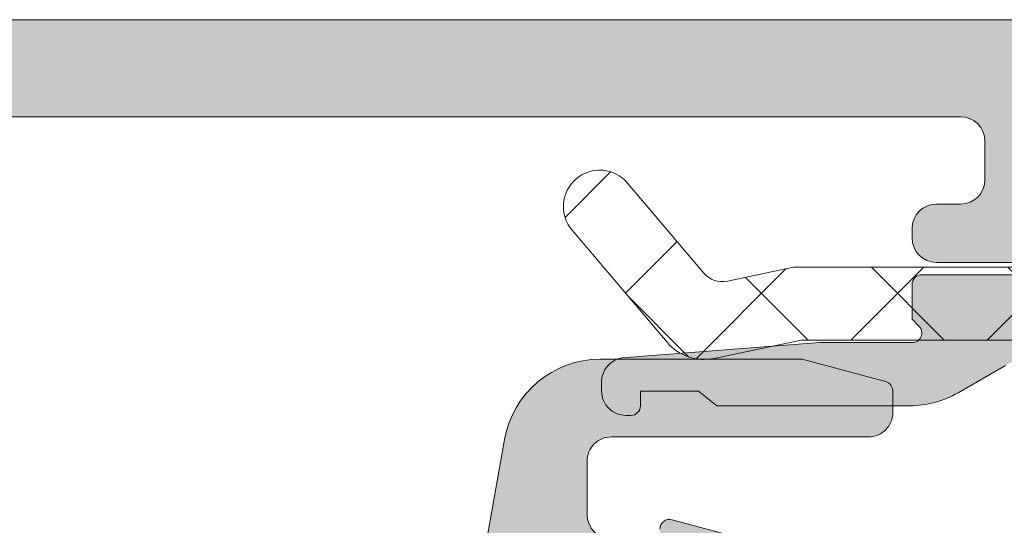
# Model space of a CAD drawing. Header units: millimetres. Extents: x 213386 to 506888, y 183055 to 450952.
# Tile 246 of 256: x 378879 to 378899, y 307950 to 307960. Entities that reach past the tile are written whole.
import ezdxf

# ---------------------------------------------------------------- set-up
doc = ezdxf.new("R2010")
doc.units = ezdxf.units.MM
doc.layers.add('FASÁDA DETAILNÍ', color=255, linetype='Continuous', lineweight=0)

msp = doc.modelspace()

# ---------------------------------------------------------------- hatches: boundary and pattern name
at = {"layer": 'FASÁDA DETAILNÍ'}
h = msp.add_hatch(color=256, dxfattribs=at)
edge = h.paths.add_edge_path()
edge.add_arc((378907.1380707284, 307959.4724513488), 0.5000674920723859, 0.0077324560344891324, 89.99226754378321, ccw=False)
edge.add_line((378907.6381382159, 307959.4725188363), (378907.6381382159, 307955.4725188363))
edge.add_arc((378907.1380707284, 307955.4725863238), 0.5000674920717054, 270.0077324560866, 359.99226754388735, ccw=False)
edge.add_line((378907.1381382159, 307954.9725188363), (378905.8380893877, 307954.9725188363))
edge.add_arc((378905.8381262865, 307955.4725557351), 0.5000369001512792, 180.0042279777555, 269.99577202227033, ccw=False)
edge.add_line((378905.3380893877, 307955.4725188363), (378905.3380893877, 307955.9725188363))
edge.add_line((378905.3380893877, 307955.9725188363), (378906.3380893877, 307955.9725188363))
edge.add_line((378906.3380893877, 307955.9725188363), (378906.3380893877, 307957.4725188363))
edge.add_arc((378905.3381263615, 307957.47255581), 0.9999630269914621, 359.9978814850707, 450.0021185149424)
edge.add_line((378905.3380893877, 307958.4725188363), (378901.3380893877, 307958.4725188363))
edge.add_arc((378901.3381662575, 307957.4724419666), 1.000076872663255, 90.00440397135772, 179.9955960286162)
edge.add_line((378900.3380893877, 307957.4725188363), (378900.3380893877, 307955.9725188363))
edge.add_line((378900.3380893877, 307955.9725188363), (378901.3380893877, 307955.9725188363))
edge.add_line((378901.3380893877, 307955.9725188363), (378901.3380893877, 307955.4725188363))
edge.add_arc((378900.8381468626, 307955.4724613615), 0.4999425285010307, -90.0065868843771, 0.006586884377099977, ccw=False)
edge.add_line((378900.8380893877, 307954.9725188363), (378898.0381015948, 307954.9725188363))
edge.add_arc((378898.0381015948, 307955.4725188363), 0.5000000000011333, 180.0000000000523, 270.0000000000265, ccw=False)
edge.add_line((378897.5381015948, 307955.4725188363), (378897.5381015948, 307955.6725188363))
edge.add_arc((378898.0381015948, 307955.6725188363), 0.5000000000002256, 89.99999999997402, 179.9999999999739, ccw=False)
edge.add_line((378898.0381015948, 307956.1725188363), (378898.5381015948, 307956.1725188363))
edge.add_arc((378898.5380664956, 307956.6725539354), 0.500035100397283, 270.0040217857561, 359.9959782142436)
edge.add_line((378899.0381015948, 307956.6725188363), (378899.0381015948, 307957.4725218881))
edge.add_arc((378898.5380850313, 307957.4725053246), 0.5000165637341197, 0.001897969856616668, 89.99810203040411)
edge.add_line((378898.5381015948, 307957.9725218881), (378867.2381076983, 307957.9725218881))
edge.add_line((378867.2381076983, 307957.9725218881), (378861.1996500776, 307957.5401252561))
edge.add_arc((378861.2381061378, 307956.5409055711), 0.9999594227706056, 92.20400286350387, 179.9999999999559)
edge.add_line((378860.238146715, 307956.5409055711), (378860.238146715, 307949.8724533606))
edge.add_arc((378860.738146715, 307949.8724533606), 0.5000000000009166, 180.0000000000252, 269.9999999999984)
edge.add_line((378860.738146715, 307949.3724533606), (378861.638146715, 307949.3724533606))
edge.add_arc((378861.638146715, 307948.8724533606), 0.5000000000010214, 1.1692691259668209e-10, 90.0000000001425, ccw=False)
edge.add_line((378862.138146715, 307948.8724533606), (378862.138146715, 307947.4724518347))
edge.add_arc((378862.2169831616, 307947.2049312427), 0.278895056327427, 106.4198764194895, 181.1645893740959)
edge.add_line((378861.938145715, 307947.1992628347), (378861.938145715, 307946.7456688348))
edge.add_arc((378862.2170138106, 307946.7400081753), 0.2789255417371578, 178.8371299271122, 253.575405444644)
edge.add_line((378862.138146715, 307946.4724648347), (378862.138146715, 307944.5924538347))
edge.add_arc((378861.8381467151, 307944.5924538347), 0.3000000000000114, 270.00000000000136, 360, ccw=False)
edge.add_line((378861.8381467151, 307944.2924538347), (378860.858172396, 307944.2924538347))
edge.add_arc((378860.858172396, 307944.5924538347), 0.2999999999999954, 180.0000000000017, 270.00000000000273, ccw=False)
edge.add_line((378860.558172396, 307944.5924538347), (378860.558172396, 307947.3524518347))
edge.add_arc((378860.438172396, 307947.3524518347), 0.1200000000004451, 359.9999999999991, 450)
edge.add_line((378860.438172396, 307947.4724518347), (378856.138146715, 307947.4724518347))
edge.add_arc((378856.138146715, 307946.9724518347), 0.5000000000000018, 89.9999999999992, 179.9999999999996)
edge.add_line((378855.638146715, 307946.9724518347), (378855.638146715, 307946.2724518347))
edge.add_line((378855.638146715, 307946.2724518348), (378857.0196421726, 307943.8796315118))
edge.add_arc((378856.9000269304, 307943.8105716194), 0.1381197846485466, -90.00000000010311, 29.999999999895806, ccw=False)
edge.add_line((378856.9000269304, 307943.6724518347), (378853.138146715, 307943.6724518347))
edge.add_arc((378853.138146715, 307941.6724518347), 1.999999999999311, 90.00000000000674, 180.0000000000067)
edge.add_line((378851.138146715, 307941.6724518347), (378851.138146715, 307941.104456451))
edge.add_arc((378850.638146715, 307941.104456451), 0.5000000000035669, 325.52092823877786, 359.9999999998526, ccw=False)
edge.add_arc((378846.9286481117, 307943.6519297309), 4.999999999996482, 275.34922800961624, 325.5209282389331, ccw=False)
edge.add_arc((378847.3762664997, 307938.8105784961), 0.1381197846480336, 150.0000000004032, 277.70243749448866, ccw=False)
edge.add_line((378847.2566512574, 307938.8796383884), (378848.638146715, 307941.2724587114))
edge.add_line((378848.638146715, 307941.2724587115), (378848.638146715, 307941.9724587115))
edge.add_arc((378848.138146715, 307941.9724587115), 0.5, 360, 450)
edge.add_line((378848.138146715, 307942.4724587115), (378843.8381210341, 307942.4724587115))
edge.add_arc((378843.8381210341, 307942.3524587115), 0.1199999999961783, 90.00000000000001, 179.9999999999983)
edge.add_line((378843.7181210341, 307942.3524587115), (378843.7181210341, 307939.5924607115))
edge.add_arc((378843.418121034, 307939.5924607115), 0.2999999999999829, -90, 6.252776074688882e-13, ccw=False)
edge.add_line((378843.418121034, 307939.2924607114), (378842.438146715, 307939.2924607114))
edge.add_arc((378842.4381467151, 307939.5924607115), 0.300000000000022, 180.0000000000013, 270, ccw=False)
edge.add_line((378842.138146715, 307939.5924607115), (378842.138146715, 307941.4724717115))
edge.add_arc((378842.0592796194, 307941.740015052), 0.2789255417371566, 286.4245945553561, 361.1628700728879)
edge.add_line((378842.338147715, 307941.7456757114), (378842.338147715, 307942.1992697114))
edge.add_arc((378842.0593102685, 307942.2049381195), 0.2788950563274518, 358.8354106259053, 433.5801235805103)
edge.add_line((378842.138146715, 307942.4724587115), (378842.138146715, 307945.4725171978))
edge.add_line((378842.138146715, 307945.4725171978), (378842.8382190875, 307946.1726200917))
edge.add_line((378842.8382190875, 307946.1726200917), (378843.438225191, 307946.1726200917))
edge.add_line((378843.438225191, 307946.1726200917), (378843.438225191, 307944.5726139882))
edge.add_arc((378843.9382346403, 307944.5726234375), 0.5000094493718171, 180.0010827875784, 269.9989172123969)
edge.add_line((378843.938225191, 307944.0726139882), (378844.3336532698, 307944.0726139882))
edge.add_arc((378844.3336532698, 307944.5726139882), 0.5000000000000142, 270.0000000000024, 285.0000000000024)
edge.add_line((378844.4630627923, 307944.0896510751), (378845.8969495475, 307944.4738598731))
edge.add_arc((378845.6381305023, 307945.4397856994), 1.000000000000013, 285.0000000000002, 360.0000000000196)
edge.add_line((378846.6381305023, 307945.4397856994), (378846.6381305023, 307951.1726078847))
edge.add_line((378846.6381305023, 307951.1726078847), (378843.438225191, 307951.1726078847))
edge.add_line((378843.438225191, 307951.1726078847), (378843.438225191, 307950.3726200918))
edge.add_line((378843.438225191, 307950.3726200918), (378842.8382190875, 307950.3726200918))
edge.add_line((378842.8382190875, 307950.3726200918), (378842.138237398, 307951.5850529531))
edge.add_line((378842.138237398, 307951.5850529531), (378842.138237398, 307952.6726078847))
edge.add_line((378842.138237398, 307952.6726078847), (378857.138146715, 307952.6726078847))
edge.add_arc((378857.138146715, 307953.1726078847), 0.5000000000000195, 269.9999999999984, 360.0000000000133)
edge.add_line((378857.638146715, 307953.1726078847), (378857.638146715, 307958.9725188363))
edge.add_arc((378858.638146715, 307958.9725188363), 1, 90, 180.0000000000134, ccw=False)
edge.add_line((378858.638146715, 307959.9725188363), (378907.1381382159, 307959.9725188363))
edge = h.paths.add_edge_path(flags=16)
edge.add_line((378848.2381305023, 307950.3726200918), (378848.2381305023, 307945.9726200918))
edge.add_arc((378848.7381305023, 307945.9726200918), 0.5000000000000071, 180.0000000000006, 269.9999999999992)
edge.add_line((378848.7381305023, 307945.4726200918), (378853.1381305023, 307945.4726200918))
edge.add_arc((378853.1381305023, 307945.9726200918), 0.4999999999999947, 269.9999999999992, 360.0000000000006)
edge.add_line((378853.6381305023, 307945.9726200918), (378853.6381305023, 307950.3726200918))
edge.add_arc((378853.1381305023, 307950.3726200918), 0.5, 360, 450)
edge.add_line((378853.1381305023, 307950.8726200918), (378848.7381305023, 307950.8726200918))
edge.add_arc((378848.7381305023, 307950.3726200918), 0.4999999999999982, 90.00000000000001, 180.0000000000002)
h = msp.add_hatch(dxfattribs=at)
h.set_pattern_fill('ANSI37', color=256, scale=0.625, angle=90, style=0)
h.set_pattern_definition([(135, (397960.6382589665, 283048.1544064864), (-1.403165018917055, -1.403165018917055), []), (225, (397960.6382589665, 283048.1544064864), (1.403165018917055, -1.403165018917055), [])])
edge = h.paths.add_edge_path()
edge.add_ellipse((378906.5250535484, 307948.3519570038), major_axis=(-5.03946705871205, 0), ratio=1, start_angle=209.7917844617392, end_angle=265.0355387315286, ccw=False)
edge.add_ellipse((378910.6381380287, 307950.7067572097), major_axis=(-0.3000000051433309, 0), ratio=1, start_angle=180.0006926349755, end_angle=209.7921730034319, ccw=False)
edge.add_line((378910.9381380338, 307950.7067608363), (378910.9381410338, 307950.1724768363))
edge.add_ellipse((378910.6381412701, 307950.1724756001), major_axis=(-0.2999997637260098, 0), ratio=1, start_angle=89.99995487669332, end_angle=180.0002360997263, ccw=False)
edge.add_line((378910.6381410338, 307949.8724758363), (378909.0881440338, 307949.8724758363))
edge.add_ellipse((378909.088151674, 307949.5724651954), major_axis=(-0.3000106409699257, 0), ratio=1, start_angle=270.0014591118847, end_angle=359.9956760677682)
edge.add_line((378908.7881410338, 307949.5724878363), (378908.7881300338, 307948.1725058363))
edge.add_ellipse((378908.4881401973, 307948.1725086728), major_axis=(-0.299989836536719, 0), ratio=1, start_angle=90.00035075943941, end_angle=179.9994582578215, ccw=False)
edge.add_line((378908.4881420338, 307947.8725188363), (378906.7881300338, 307947.8725188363))
edge.add_ellipse((378906.788137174, 307948.1725289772), major_axis=(-0.3000101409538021, 0), ratio=1, start_angle=0.004419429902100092, end_angle=89.99863637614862, ccw=False)
edge.add_line((378906.4881270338, 307948.1725058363), (378906.4881380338, 307949.7363368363))
edge.add_ellipse((378906.1869789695, 307949.7691938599), major_axis=(-0.3029461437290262, 0), ratio=1, start_angle=173.7735490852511, end_angle=283.4835773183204)
edge.add_ellipse((378897.4820558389, 307961.0851581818), major_axis=(-14.00076634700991, 0), ratio=1, start_angle=105.3017322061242, end_angle=128.07562007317, ccw=False)
edge.add_ellipse((378901.2887694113, 307947.0929204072), major_axis=(-0.5004721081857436, 0), ratio=1, start_angle=-77.08239147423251, end_angle=39.80663436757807)
edge.add_line((378900.9043020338, 307946.7725188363), (378909.1875810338, 307946.7725188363))
edge.add_ellipse((378909.1875805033, 307947.2725185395), major_axis=(-0.4999997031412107, 0), ratio=1, start_angle=90.00006078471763, end_angle=150.0000196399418)
edge.add_line((378909.6205930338, 307947.0225188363), (378909.7937990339, 307947.3225188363))
edge.add_ellipse((378910.2268115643, 307947.0725191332), major_axis=(-0.4999997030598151, 0), ratio=1, start_angle=270.00006079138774, end_angle=330.0000196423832, ccw=False)
edge.add_line((378910.2268110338, 307947.5725188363), (378911.8561590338, 307947.5725188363))
edge.add_ellipse((378911.856159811, 307946.5725194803), major_axis=(-0.9999993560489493, 0), ratio=1, start_angle=210.050338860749, end_angle=270.0000445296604, ccw=False)
edge.add_ellipse((378919.0405405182, 307950.7288462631), major_axis=(-7.30002344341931, 0), ratio=1, start_angle=30.05035458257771, end_angle=78.71444631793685)
edge.add_ellipse((378917.2253084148, 307943.6725092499), major_axis=(-0.3999905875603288, 0), ratio=1, start_angle=165.1470247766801, end_angle=249.4981705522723)
edge.add_ellipse((378919.5993753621, 307950.0216073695), major_axis=(-6.378448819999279, 0), ratio=1, start_angle=14.452597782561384, end_angle=69.49812542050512, ccw=False)
edge.add_line((378913.4227760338, 307948.4296808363), (378913.0591890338, 307949.8403878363))
edge.add_line((378913.0591890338, 307949.8403878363), (378912.8490760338, 307950.7030888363))
edge.add_ellipse((378907.5124533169, 307949.3725238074), major_axis=(-5.499995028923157, 0), ratio=1, start_angle=193.9999549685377, end_angle=270.0000342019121)
edge.add_line((378907.5124500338, 307954.8725188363), (378895.0944220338, 307954.8725188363))
edge.add_line((378895.0944220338, 307954.8725188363), (378893.7313650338, 307954.5848998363))
edge.add_ellipse((378893.6281324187, 307955.074126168), major_axis=(-0.499999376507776, 0), ratio=1, start_angle=40.28375159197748, end_angle=101.91530076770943, ccw=False)
edge.add_line((378893.2467070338, 307954.7508398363), (378891.6730960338, 307956.6074478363))
edge.add_ellipse((378891.1009570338, 307956.1225183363), major_axis=(-0.749999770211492, 0), ratio=1, start_angle=-139.7162938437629, end_angle=40.28370615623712)
edge.add_line((378890.5288180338, 307955.6375888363), (378892.4881040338, 307953.3259448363))
edge.add_ellipse((378893.2509556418, 307953.9725169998), major_axis=(-0.9999990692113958, 0), ratio=1, start_angle=40.28369868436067, end_angle=101.9152478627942)
edge.add_line((378893.4574200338, 307952.9940638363), (378895.2509570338, 307953.3725188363))
edge.add_line((378895.2509570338, 307953.3725188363), (378906.9611580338, 307953.3725188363))
h = msp.add_hatch(color=256, dxfattribs=at)
edge = h.paths.add_edge_path()
edge.add_line((378893.1381380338, 307952.3185188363), (378893.5113430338, 307952.0185188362))
edge.add_line((378893.5113430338, 307952.0185188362), (378897.4845480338, 307952.0185188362))
edge.add_ellipse((378897.4845464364, 307954.0185260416), major_axis=(-2.000007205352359, 0), ratio=1, start_angle=90.00004576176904, end_angle=119.9999336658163)
edge.add_line((378898.4845480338, 307952.2864678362), (378899.4616000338, 307952.8505698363))
edge.add_ellipse((378900.4616016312, 307951.1185116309), major_axis=(-2.000007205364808, 0), ratio=1, start_angle=270.00004576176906, end_angle=299.9999336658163, ccw=False)
edge.add_line((378900.4616000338, 307953.1185188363), (378906.1814340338, 307953.1185188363))
edge.add_ellipse((378906.1814344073, 307952.6185192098), major_axis=(-0.4999996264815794, 0), ratio=1, start_angle=179.9999571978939, end_angle=270.0000428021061, ccw=False)
edge.add_line((378906.6814340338, 307952.6185188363), (378906.6814340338, 307950.7185188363))
edge.add_ellipse((378907.1811760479, 307950.7182608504), major_axis=(-0.499742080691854, 0), ratio=1, start_angle=-0.02957826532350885, end_angle=90.02957826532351)
edge.add_line((378907.1814340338, 307950.2185188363), (378908.1814340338, 307950.2185188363))
edge.add_ellipse((378908.1816920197, 307950.7182608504), major_axis=(-0.499742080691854, 0), ratio=1, start_angle=89.97042173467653, end_angle=180.0295782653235)
edge.add_line((378908.6814340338, 307950.7185188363), (378908.6814340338, 307951.7185188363))
edge.add_ellipse((378909.1811734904, 307951.7187793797), major_axis=(-0.4997395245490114, 0), ratio=1, start_angle=-90.02987163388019, end_angle=0.029871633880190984, ccw=False)
edge.add_line((378909.1814340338, 307952.2185188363), (378910.1814340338, 307952.2185188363))
edge.add_ellipse((378910.1816879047, 307952.7182669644), major_axis=(-0.4997481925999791, 0), ratio=1, start_angle=89.97089387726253, end_angle=180.0288769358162)
edge.add_line((378910.6814360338, 307952.7185188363), (378910.6814360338, 307952.9515498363))
edge.add_ellipse((378910.1814368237, 307952.951550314), major_axis=(-0.4999992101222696, 0), ratio=1, start_angle=179.9999452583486, end_angle=216.2493129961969)
edge.add_ellipse((378907.6814334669, 307951.1185124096), major_axis=(-3.600006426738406, 0), ratio=1, start_angle=216.2493860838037, end_angle=269.9999591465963)
edge.add_line((378907.6814360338, 307954.7185188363), (378897.7381380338, 307954.7185188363))
edge.add_ellipse((378897.7381378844, 307954.5185189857), major_axis=(-0.1999998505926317, 0), ratio=1, start_angle=-90.00004278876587, end_angle=4.282211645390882e-05)
edge.add_line((378897.5381380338, 307954.5185188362), (378897.5381380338, 307953.8012978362))
edge.add_line((378897.5381380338, 307953.8012978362), (378897.6790990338, 307953.6603988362))
edge.add_ellipse((378897.5381376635, 307953.5185188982), major_axis=(-0.2000000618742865, 0), ratio=1, start_angle=90.00010608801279, end_angle=225.1860756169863, ccw=False)
edge.add_line((378897.5381380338, 307953.3185188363), (378895.6385690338, 307953.3185188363))
edge.add_line((378895.6385690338, 307953.3185188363), (378891.5599210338, 307953.0042008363))
edge.add_ellipse((378891.6381385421, 307952.510356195), major_axis=(-0.5000005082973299, 0), ratio=1, start_angle=279.0000227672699, end_angle=359.9999265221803)
edge.add_line((378891.1381380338, 307952.5103568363), (378891.1381380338, 307952.3185188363))
edge.add_ellipse((378891.6381376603, 307952.3185184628), major_axis=(-0.4999996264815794, 0), ratio=1, start_angle=-4.280210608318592e-05, end_angle=90.00004280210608)
edge.add_line((378891.6381380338, 307951.8185188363), (378891.7381380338, 307951.8185188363))
edge.add_ellipse((378891.7381381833, 307952.0185186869), major_axis=(-0.1999998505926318, 0), ratio=1, start_angle=89.9999571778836, end_angle=180.0000427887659)
edge.add_line((378891.9381380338, 307952.0185188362), (378891.9381380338, 307952.3185188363))
edge.add_line((378891.9381380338, 307952.3185188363), (378893.1381380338, 307952.3185188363))
h = msp.add_hatch(color=256, dxfattribs=at)
edge = h.paths.add_edge_path(flags=16)
edge.add_line((378889.9382820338, 307947.4763038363), (378889.9382820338, 307943.2765538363))
edge.add_ellipse((378890.4382816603, 307943.2765534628), major_axis=(-0.4999996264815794, 0), ratio=1, start_angle=-4.280210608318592e-05, end_angle=90.00004280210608)
edge.add_line((378890.4382820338, 307942.7765538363), (378894.8383060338, 307942.7765538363))
edge.add_ellipse((378894.8383064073, 307943.2765534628), major_axis=(-0.4999996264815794, 0), ratio=1, start_angle=89.99995719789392, end_angle=180.0000428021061)
edge.add_line((378895.3383060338, 307943.2765538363), (378895.3383060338, 307947.4763028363))
edge.add_ellipse((378894.8383055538, 307947.4763023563), major_axis=(-0.5000004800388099, 0), ratio=1, start_angle=180.0000550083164, end_angle=269.9999449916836)
edge.add_line((378894.8383060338, 307947.9763028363), (378890.4382820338, 307947.9763038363))
edge.add_ellipse((378890.4382816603, 307947.4763042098), major_axis=(-0.4999996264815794, 0), ratio=1, start_angle=-90.00004280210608, end_angle=4.280210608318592e-05)
edge = h.paths.add_edge_path()
edge.add_line((378887.9399010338, 307944.5628998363), (378889.1396610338, 307951.3258998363))
edge.add_arc((378891.1089126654, 307950.9765554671), 1.999998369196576, 89.99996079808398, 169.940409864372, ccw=False)
edge.add_line((378891.1089140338, 307952.9765538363), (378895.2738870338, 307952.9765538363))
edge.add_line((378895.2738870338, 307952.9765538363), (378896.9916760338, 307952.5162728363))
edge.add_arc((378896.939912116, 307952.3230877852), 0.1999999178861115, 1.4624214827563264e-05, 74.99996142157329, ccw=False)
edge.add_line((378897.1399120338, 307952.3230878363), (378897.1399120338, 307951.8765538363))
edge.add_arc((378896.6399124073, 307951.8765534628), 0.4999996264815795, -90.00004280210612, 4.280210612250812e-05, ccw=False)
edge.add_line((378896.6399120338, 307951.3765538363), (378891.3399120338, 307951.3765538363))
edge.add_arc((378891.3399116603, 307950.8765542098), 0.4999996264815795, 89.9999571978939, 180.0000428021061)
edge.add_line((378890.8399120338, 307950.8765538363), (378890.8399120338, 307949.7763038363))
edge.add_arc((378891.3399125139, 307949.7763043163), 0.5000004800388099, 180.0000550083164, 269.9999449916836)
edge.add_line((378891.3399120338, 307949.2763038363), (378892.3399120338, 307949.2763038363))
edge.add_line((378892.3399120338, 307949.2763038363), (378892.3399120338, 307949.4763038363))
edge.add_arc((378892.5399121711, 307949.4763035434), 0.2000001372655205, 74.99999460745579, 179.9999160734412, ccw=False)
edge.add_line((378892.5916760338, 307949.6694888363), (378894.0590640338, 307949.2763028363))
edge.add_line((378894.0590640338, 307949.2763028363), (378896.1399120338, 307949.2763028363))
edge.add_arc((378896.1399110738, 307948.2763018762), 1.000000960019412, 5.50049812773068e-05, 89.99994499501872, ccw=False)
edge.add_line((378897.1399120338, 307948.2763028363), (378897.1399120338, 307937.3768008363))
edge.add_arc((378896.7399116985, 307937.3768005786), 0.400000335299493, -119.99991681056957, 3.6919009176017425e-05, ccw=False)
edge.add_line((378896.5399120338, 307937.0303898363), (378895.6770640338, 307937.5285558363))
edge.add_line((378895.6770640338, 307937.5285558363), (378894.1849030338, 307937.9564258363))
edge.add_arc((378894.2675944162, 307938.2448046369), 0.3000003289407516, 149.8207587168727, 253.9999831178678, ccw=False)
edge.add_line((378894.0082570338, 307938.3956168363), (378895.4399920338, 307940.8612278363))
edge.add_line((378895.4399920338, 307940.8612278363), (378895.4399920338, 307941.2816468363))
edge.add_arc((378895.2484237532, 307941.2851393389), 0.1916001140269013, 358.9555499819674, 452.5222219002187)
edge.add_line((378895.2399920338, 307941.4765538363), (378888.7505530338, 307941.4765538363))
edge.add_arc((378888.7323152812, 307941.2773873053), 0.1999998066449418, 84.76799549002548, 204.1409481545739)
edge.add_line((378888.5498070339, 307941.1955908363), (378889.6181280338, 307938.8119058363))
edge.add_arc((378889.435619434, 307938.7301090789), 0.2000002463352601, -68.0262022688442, 24.14098223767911, ccw=False)
edge.add_line((378889.5104560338, 307938.5446378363), (378887.4872280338, 307937.7282778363))
edge.add_arc((378887.3375549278, 307938.0992197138), 0.3999998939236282, 179.9999824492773, 291.97381786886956, ccw=False)
edge.add_line((378886.9375550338, 307938.0992198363), (378886.9375540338, 307940.1633668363))
edge.add_arc((378887.2375536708, 307940.1633677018), 0.299999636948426, 127.9049134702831, 180.0001653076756, ccw=False)
edge.add_arc((378886.8689431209, 307940.636787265), 0.3000002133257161, 307.9046525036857, 375.9998620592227)
edge.add_line((378887.1573220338, 307940.7194778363), (378886.9400000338, 307941.4773668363))
edge.add_arc((378888.5399990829, 307941.4773672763), 1.599999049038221, 121.592394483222, 180.0000157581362, ccw=False)
edge.add_arc((378887.439867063, 307943.2661393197), 0.499999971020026, 301.5923359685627, 359.9984549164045)
edge.add_line((378887.9398670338, 307943.2661258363), (378887.9399010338, 307944.5628998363))

# ---------------------------------------------------------------- linework, layer by layer
for p, q in [((378858.638146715, 307959.9725188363), (378907.1381382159, 307959.9725188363)), ((378898.5381015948, 307957.9725218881), (378867.2381076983, 307957.9725218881)), ((378899.0381015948, 307956.6725188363), (378899.0381015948, 307957.4725218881)), ((378898.0381015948, 307956.1725188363), (378898.5381015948, 307956.1725188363)), ((378897.5381015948, 307955.4725188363), (378897.5381015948, 307955.6725188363)), ((378900.8380893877, 307954.9725188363), (378898.0381015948, 307954.9725188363))]:
    msp.add_line(p, q, dxfattribs=at)
at = {"layer": 'FASÁDA DETAILNÍ', "extrusion": (0, 0, -1)}
for points in [[(-378907.5124500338, 307954.8725188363), (-378895.0944220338, 307954.8725188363), (-378893.7313650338, 307954.5848998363), (-378893.7313650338, 307954.5848998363, 0.275594), (-378893.2467070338, 307954.7508398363), (-378891.6730960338, 307956.6074478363), (-378891.6730960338, 307956.6074478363, -1), (-378890.5288180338, 307955.6375888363), (-378892.4881040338, 307953.3259448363), (-378892.4881040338, 307953.3259448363, -0.275594), (-378893.4574200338, 307952.9940638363), (-378895.2509570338, 307953.3725188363), (-378906.9611580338, 307953.3725188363)], [(-378907.6814360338, 307954.7185188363), (-378897.7381380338, 307954.7185188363), (-378897.7381380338, 307954.7185188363, -0.414214), (-378897.5381380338, 307954.5185188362), (-378897.5381380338, 307953.8012978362), (-378897.6790990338, 307953.6603988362), (-378897.6790990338, 307953.6603988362, 0.669353), (-378897.5381380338, 307953.3185188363), (-378895.6385690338, 307953.3185188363), (-378891.5599210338, 307953.0042008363), (-378891.5599210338, 307953.0042008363, -0.368919), (-378891.1381380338, 307952.5103568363), (-378891.1381380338, 307952.3185188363), (-378891.1381380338, 307952.3185188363, -0.414214), (-378891.6381380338, 307951.8185188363), (-378891.7381380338, 307951.8185188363), (-378891.7381380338, 307951.8185188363, -0.414214), (-378891.9381380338, 307952.0185188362), (-378891.9381380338, 307952.3185188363), (-378893.1381380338, 307952.3185188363), (-378893.1381380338, 307952.3185188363), (-378893.5113430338, 307952.0185188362), (-378897.4845480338, 307952.0185188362), (-378897.4845480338, 307952.0185188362, -0.131652), (-378898.4845480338, 307952.2864678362), (-378899.4616000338, 307952.8505698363)]]:
    msp.add_lwpolyline(points, format="xyb", dxfattribs=at)
at = {"layer": 'FASÁDA DETAILNÍ'}
for points in [[(378887.9399010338, 307944.5628998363), (378889.1396610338, 307951.3258998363), (378889.1396610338, 307951.3258998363, -0.363676), (378891.1089140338, 307952.9765538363), (378895.2738870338, 307952.9765538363), (378896.9916760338, 307952.5162728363), (378896.9916760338, 307952.5162728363, -0.339454), (378897.1399120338, 307952.3230878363), (378897.1399120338, 307951.8765538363), (378897.1399120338, 307951.8765538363, -0.414214), (378896.6399120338, 307951.3765538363), (378891.3399120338, 307951.3765538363), (378891.3399120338, 307951.3765538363, 0.414214), (378890.8399120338, 307950.8765538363), (378890.8399120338, 307949.7763038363), (378890.8399120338, 307949.7763038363, 0.414213), (378891.3399120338, 307949.2763038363)], [(378892.3399120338, 307949.4763038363, -0.493145), (378892.5916760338, 307949.6694888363), (378894.0590640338, 307949.2763028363)]]:
    msp.add_lwpolyline(points, format="xyb", dxfattribs=at)
for centre, radius, start, end in [((378898.5380850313, 307957.4725053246), 0.5000165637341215, 0.001897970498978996, 89.99810203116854), ((378898.5380664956, 307956.6725539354), 0.5000351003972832, 270.0040217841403, 359.9959782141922), ((378898.0381015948, 307955.6725188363), 0.5000000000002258, 90, 180), ((378898.0381015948, 307955.4725188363), 0.5000000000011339, 180, 270)]:
    msp.add_arc(centre, radius, start, end, dxfattribs=at)

doc.saveas('drawing.dxf')
